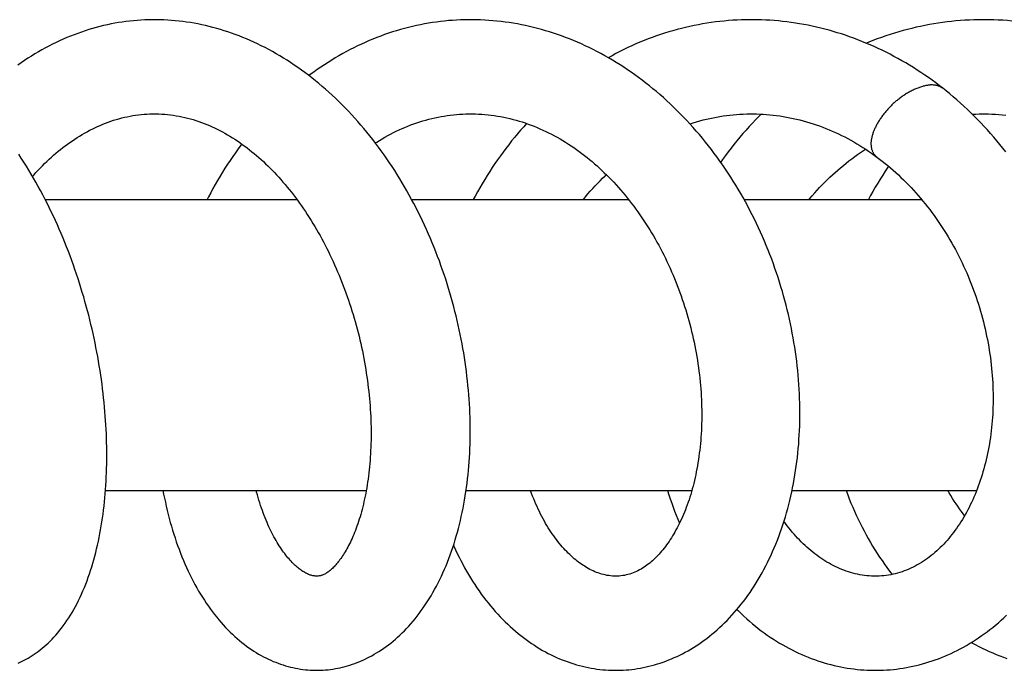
# Model space of a CAD drawing. Header units: millimetres. Extents: x 117 to 1320, y -43 to 1845.
# Tile 46 of 106: x 1179 to 1237, y 333 to 371. Entities that reach past the tile are written whole.
import ezdxf

# ---------------------------------------------------------------- set-up
doc = ezdxf.new("R2010")
doc.units = ezdxf.units.MM
doc.header["$LTSCALE"] = 65.395
doc.layers.get('0').update_dxf_attribs({"linetype": 'CONTINUOUS'})

msp = doc.modelspace()

# ---------------------------------------------------------------- linework, layer by layer
at = {"color": 7, "linetype": 'Continuous'}
for p, q in [((1180.859, 360.628), (1195.559, 360.628)), ((1202.267, 360.628), (1214.935, 360.628)), ((1221.686, 360.628), (1232.057, 360.628)), ((1184.38, 343.628), (1199.613, 343.628)), ((1205.443, 343.628), (1218.632, 343.628)), ((1224.487, 343.628), (1235.271, 343.628))]:
    msp.add_line(p, q, dxfattribs=at)
for points in [[(1187.228, 371.128), (1187.111, 371.127), (1186.89, 371.123), (1186.67, 371.115), (1186.45, 371.104), (1186.231, 371.089), (1186.013, 371.07), (1185.794, 371.047), (1185.576, 371.021), (1185.358, 370.991), (1185.141, 370.957), (1184.923, 370.919), (1184.706, 370.878), (1184.489, 370.832), (1184.272, 370.783), (1184.055, 370.73), (1183.838, 370.673), (1183.622, 370.612), (1183.406, 370.548), (1183.191, 370.479), (1182.976, 370.407), (1182.761, 370.331), (1182.548, 370.252), (1182.334, 370.168), (1182.122, 370.081), (1181.911, 369.99), (1181.7, 369.895), (1181.49, 369.797), (1181.282, 369.695), (1181.075, 369.589), (1180.868, 369.48), (1180.663, 369.367), (1180.458, 369.25), (1180.255, 369.129), (1180.052, 369.005), (1179.85, 368.877), (1179.65, 368.745), (1179.451, 368.61), (1179.252, 368.471)], [(1191.747, 370.341), (1191.53, 370.416), (1191.313, 370.486), (1191.095, 370.553), (1190.877, 370.616), (1190.659, 370.676), (1190.44, 370.732), (1190.22, 370.784), (1190, 370.833), (1189.78, 370.878), (1189.559, 370.919), (1189.338, 370.957), (1189.117, 370.991), (1188.896, 371.021), (1188.675, 371.047), (1188.454, 371.07), (1188.233, 371.089), (1188.013, 371.104), (1187.792, 371.115), (1187.572, 371.123), (1187.352, 371.127), (1187.228, 371.128)], [(1205.705, 371.128), (1205.601, 371.127), (1205.363, 371.124), (1205.125, 371.116), (1204.889, 371.105), (1204.652, 371.09), (1204.417, 371.072), (1204.181, 371.049), (1203.946, 371.023), (1203.712, 370.993), (1203.477, 370.959), (1203.243, 370.922), (1203.009, 370.88), (1202.775, 370.835), (1202.541, 370.786), (1202.308, 370.733), (1202.075, 370.677), (1201.843, 370.616), (1201.611, 370.552), (1201.379, 370.484), (1201.148, 370.412), (1200.918, 370.337), (1200.689, 370.258), (1200.46, 370.175), (1200.232, 370.088), (1200.006, 369.998), (1199.78, 369.904), (1199.555, 369.806), (1199.332, 369.705), (1199.11, 369.6), (1198.889, 369.492), (1198.67, 369.38), (1198.452, 369.265), (1198.236, 369.147), (1198.02, 369.025), (1197.807, 368.899), (1197.594, 368.77), (1197.382, 368.637), (1197.172, 368.501), (1196.963, 368.36), (1196.754, 368.217), (1196.547, 368.069), (1196.341, 367.918), (1196.266, 367.86)], [(1210.558, 370.339), (1210.326, 370.413), (1210.092, 370.484), (1209.859, 370.551), (1209.624, 370.615), (1209.389, 370.675), (1209.154, 370.731), (1208.917, 370.784), (1208.68, 370.833), (1208.443, 370.878), (1208.205, 370.92), (1207.967, 370.957), (1207.728, 370.991), (1207.49, 371.022), (1207.251, 371.048), (1207.012, 371.071), (1206.773, 371.09), (1206.535, 371.105), (1206.296, 371.116), (1206.058, 371.123), (1205.82, 371.127), (1205.705, 371.128)], [(1222.116, 371.128), (1222.036, 371.128), (1221.783, 371.125), (1221.531, 371.118), (1221.278, 371.107), (1221.026, 371.092), (1220.773, 371.074), (1220.521, 371.052), (1220.268, 371.025), (1220.017, 370.995), (1219.765, 370.961), (1219.514, 370.924), (1219.263, 370.882), (1219.013, 370.837), (1218.764, 370.788), (1218.515, 370.735), (1218.267, 370.678), (1218.021, 370.618), (1217.775, 370.554), (1217.53, 370.486), (1217.286, 370.415), (1217.043, 370.34), (1216.801, 370.261), (1216.56, 370.178), (1216.32, 370.092), (1216.081, 370.002), (1215.843, 369.908), (1215.605, 369.811), (1215.369, 369.71), (1215.133, 369.605), (1214.899, 369.496), (1214.665, 369.384), (1214.433, 369.268), (1214.202, 369.148), (1213.973, 369.025), (1213.754, 368.904)], [(1233.291, 367.122), (1233.095, 367.273), (1232.884, 367.432), (1232.671, 367.589), (1232.455, 367.743), (1232.238, 367.894), (1232.019, 368.041), (1231.798, 368.186), (1231.576, 368.327), (1231.352, 368.466), (1231.127, 368.601), (1230.9, 368.732), (1230.672, 368.861), (1230.442, 368.986), (1230.212, 369.108), (1229.98, 369.226), (1229.747, 369.341), (1229.513, 369.452), (1229.278, 369.56), (1229.043, 369.664), (1228.806, 369.765), (1228.569, 369.862), (1228.331, 369.956), (1228.092, 370.046), (1227.853, 370.132), (1227.613, 370.215), (1227.373, 370.294), (1227.132, 370.37), (1226.89, 370.442), (1226.648, 370.51), (1226.404, 370.575), (1226.16, 370.637), (1225.915, 370.695), (1225.67, 370.749), (1225.423, 370.8), (1225.177, 370.847), (1224.929, 370.891), (1224.682, 370.931), (1224.434, 370.967), (1224.187, 371), (1223.939, 371.028), (1223.691, 371.054), (1223.443, 371.075), (1223.195, 371.093), (1222.948, 371.107), (1222.7, 371.118), (1222.453, 371.125), (1222.206, 371.128), (1222.116, 371.128)], [(1235.634, 371.127), (1235.371, 371.125), (1235.108, 371.118), (1234.846, 371.108), (1234.584, 371.093), (1234.323, 371.075), (1234.062, 371.054), (1233.802, 371.028), (1233.543, 370.998), (1233.284, 370.965), (1233.025, 370.928), (1232.768, 370.887), (1232.51, 370.842), (1232.253, 370.793), (1231.997, 370.74), (1231.741, 370.684), (1231.485, 370.623), (1231.23, 370.559), (1230.975, 370.491), (1230.721, 370.419), (1230.468, 370.344), (1230.216, 370.264), (1229.964, 370.181), (1229.714, 370.094), (1229.464, 370.003), (1229.216, 369.909), (1228.969, 369.811), (1228.832, 369.754)], [(1240.952, 370.339), (1240.697, 370.415), (1240.443, 370.486), (1240.187, 370.554), (1239.931, 370.618), (1239.675, 370.678), (1239.417, 370.735), (1239.159, 370.788), (1238.899, 370.837), (1238.639, 370.882), (1238.378, 370.923), (1238.116, 370.961), (1237.854, 370.995), (1237.591, 371.025), (1237.328, 371.051), (1237.065, 371.074), (1236.801, 371.092), (1236.537, 371.107), (1236.273, 371.117), (1236.009, 371.124), (1235.745, 371.127), (1235.634, 371.127)], [(1196.722, 333.129), (1196.815, 333.13), (1196.956, 333.133), (1197.098, 333.14), (1197.24, 333.15), (1197.382, 333.164), (1197.524, 333.18), (1197.666, 333.2), (1197.808, 333.224), (1197.95, 333.25), (1198.093, 333.28), (1198.235, 333.313), (1198.377, 333.35), (1198.52, 333.39), (1198.662, 333.433), (1198.804, 333.48), (1198.946, 333.53), (1199.088, 333.584), (1199.23, 333.642), (1199.372, 333.703), (1199.514, 333.767), (1199.655, 333.835), (1199.796, 333.907), (1199.937, 333.983), (1200.078, 334.062), (1200.218, 334.145), (1200.357, 334.232), (1200.496, 334.322), (1200.635, 334.417), (1200.773, 334.515), (1200.91, 334.617), (1201.046, 334.723), (1201.18, 334.832), (1201.314, 334.945), (1201.447, 335.062), (1201.579, 335.183), (1201.709, 335.308), (1201.839, 335.436), (1201.967, 335.569), (1202.094, 335.706), (1202.22, 335.847), (1202.345, 335.992), (1202.469, 336.142), (1202.591, 336.295), (1202.711, 336.453), (1202.83, 336.615), (1202.947, 336.78), (1203.063, 336.95), (1203.176, 337.123), (1203.288, 337.3), (1203.397, 337.48), (1203.504, 337.664), (1203.609, 337.851), (1203.711, 338.041), (1203.811, 338.234), (1203.909, 338.43), (1204.003, 338.628), (1204.096, 338.829), (1204.186, 339.033), (1204.273, 339.239), (1204.357, 339.447), (1204.439, 339.657), (1204.518, 339.869), (1204.594, 340.084), (1204.668, 340.3), (1204.74, 340.519), (1204.808, 340.74), (1204.874, 340.964), (1204.938, 341.189), (1204.999, 341.418), (1205.058, 341.648), (1205.114, 341.881), (1205.167, 342.116), (1205.218, 342.352), (1205.267, 342.591), (1205.313, 342.832), (1205.356, 343.074), (1205.396, 343.317), (1205.434, 343.563), (1205.469, 343.809), (1205.502, 344.057), (1205.532, 344.306), (1205.559, 344.556), (1205.584, 344.807), (1205.606, 345.059), (1205.625, 345.312), (1205.642, 345.566), (1205.656, 345.82), (1205.668, 346.076), (1205.677, 346.333), (1205.684, 346.59), (1205.687, 346.849), (1205.689, 347.109), (1205.687, 347.371), (1205.683, 347.633), (1205.676, 347.896), (1205.667, 348.16), (1205.655, 348.426), (1205.641, 348.692), (1205.623, 348.959), (1205.604, 349.227), (1205.581, 349.495), (1205.556, 349.765), (1205.528, 350.035), (1205.498, 350.305), (1205.465, 350.576), (1205.429, 350.847), (1205.39, 351.119), (1205.349, 351.39), (1205.306, 351.662), (1205.26, 351.933), (1205.211, 352.205), (1205.159, 352.476), (1205.105, 352.746), (1205.049, 353.017), (1204.99, 353.286), (1204.928, 353.556), (1204.864, 353.825), (1204.797, 354.094), (1204.727, 354.362), (1204.655, 354.631), (1204.58, 354.899), (1204.502, 355.167), (1204.422, 355.435), (1204.339, 355.703), (1204.253, 355.971), (1204.165, 356.238), (1204.073, 356.505), (1203.98, 356.771), (1203.883, 357.037), (1203.784, 357.301), (1203.682, 357.565), (1203.577, 357.829), (1203.47, 358.091), (1203.361, 358.352), (1203.249, 358.611), (1203.134, 358.87), (1203.017, 359.127), (1202.897, 359.383), (1202.775, 359.637), (1202.65, 359.889), (1202.524, 360.14), (1202.394, 360.388), (1202.263, 360.635), (1202.129, 360.88), (1201.993, 361.123), (1201.855, 361.364), (1201.714, 361.603), (1201.57, 361.841), (1201.424, 362.077), (1201.275, 362.312), (1201.124, 362.546), (1200.97, 362.777), (1200.813, 363.007), (1200.654, 363.235), (1200.492, 363.461), (1200.328, 363.685), (1200.162, 363.907), (1199.993, 364.126), (1199.823, 364.343), (1199.65, 364.557), (1199.474, 364.768), (1199.297, 364.977), (1199.118, 365.183), (1198.937, 365.386), (1198.754, 365.587), (1198.569, 365.784), (1198.382, 365.978), (1198.194, 366.168), (1198.005, 366.354), (1197.815, 366.537), (1197.624, 366.716), (1197.431, 366.892), (1197.236, 367.065), (1197.04, 367.235), (1196.841, 367.402), (1196.64, 367.566), (1196.438, 367.727), (1196.235, 367.885), (1196.03, 368.039), (1195.823, 368.189), (1195.615, 368.337), (1195.406, 368.48), (1195.196, 368.62), (1194.985, 368.757), (1194.773, 368.889), (1194.56, 369.018), (1194.346, 369.143), (1194.131, 369.265), (1193.916, 369.382), (1193.7, 369.496), (1193.484, 369.605), (1193.267, 369.711), (1193.051, 369.813), (1192.834, 369.911), (1192.616, 370.005), (1192.399, 370.095), (1192.182, 370.181), (1191.964, 370.263), (1191.747, 370.341)], [(1214.19, 333.128), (1214.287, 333.129), (1214.455, 333.133), (1214.622, 333.14), (1214.79, 333.151), (1214.958, 333.165), (1215.125, 333.182), (1215.293, 333.204), (1215.46, 333.228), (1215.627, 333.257), (1215.795, 333.288), (1215.962, 333.323), (1216.128, 333.362), (1216.295, 333.404), (1216.461, 333.45), (1216.626, 333.499), (1216.791, 333.552), (1216.956, 333.608), (1217.12, 333.668), (1217.283, 333.731), (1217.446, 333.797), (1217.609, 333.867), (1217.77, 333.941), (1217.932, 334.019), (1218.092, 334.1), (1218.252, 334.184), (1218.412, 334.273), (1218.571, 334.365), (1218.729, 334.46), (1218.886, 334.56), (1219.042, 334.663), (1219.198, 334.77), (1219.353, 334.881), (1219.506, 334.995), (1219.659, 335.114), (1219.811, 335.236), (1219.961, 335.361), (1220.11, 335.491), (1220.258, 335.624), (1220.405, 335.761), (1220.55, 335.902), (1220.694, 336.046), (1220.836, 336.194), (1220.976, 336.345), (1221.114, 336.499), (1221.251, 336.657), (1221.386, 336.818), (1221.518, 336.983), (1221.649, 337.151), (1221.778, 337.323), (1221.906, 337.498), (1222.031, 337.677), (1222.154, 337.86), (1222.275, 338.045), (1222.394, 338.235), (1222.511, 338.427), (1222.625, 338.622), (1222.737, 338.82), (1222.847, 339.022), (1222.954, 339.226), (1223.058, 339.432), (1223.16, 339.641), (1223.259, 339.853), (1223.355, 340.067), (1223.449, 340.283), (1223.54, 340.502), (1223.628, 340.723), (1223.713, 340.946), (1223.796, 341.171), (1223.876, 341.399), (1223.953, 341.629), (1224.027, 341.861), (1224.099, 342.095), (1224.168, 342.332), (1224.234, 342.57), (1224.297, 342.811), (1224.357, 343.053), (1224.414, 343.298), (1224.469, 343.543), (1224.52, 343.791), (1224.569, 344.04), (1224.615, 344.29), (1224.658, 344.542), (1224.697, 344.795), (1224.734, 345.049), (1224.768, 345.305), (1224.799, 345.562), (1224.827, 345.82), (1224.852, 346.079), (1224.874, 346.34), (1224.893, 346.601), (1224.91, 346.864), (1224.923, 347.127), (1224.933, 347.392), (1224.94, 347.658), (1224.944, 347.924), (1224.945, 348.192), (1224.943, 348.461), (1224.938, 348.73), (1224.93, 349.001), (1224.919, 349.272), (1224.905, 349.544), (1224.888, 349.816), (1224.868, 350.089), (1224.845, 350.363), (1224.819, 350.637), (1224.79, 350.91), (1224.758, 351.184), (1224.723, 351.459), (1224.685, 351.733), (1224.644, 352.006), (1224.6, 352.28), (1224.553, 352.553), (1224.503, 352.826), (1224.45, 353.098), (1224.394, 353.37), (1224.335, 353.641), (1224.274, 353.912), (1224.209, 354.182), (1224.141, 354.452), (1224.071, 354.722), (1223.997, 354.992), (1223.92, 355.262), (1223.84, 355.531), (1223.757, 355.801), (1223.671, 356.07), (1223.582, 356.338), (1223.49, 356.606), (1223.395, 356.873), (1223.297, 357.139), (1223.196, 357.405), (1223.092, 357.669), (1222.985, 357.932), (1222.876, 358.195), (1222.763, 358.456), (1222.648, 358.715), (1222.53, 358.974), (1222.409, 359.231), (1222.285, 359.486), (1222.158, 359.74), (1222.029, 359.992), (1221.898, 360.242), (1221.763, 360.49), (1221.626, 360.735), (1221.487, 360.979), (1221.345, 361.221), (1221.201, 361.461), (1221.054, 361.699), (1220.904, 361.935), (1220.751, 362.171), (1220.595, 362.404), (1220.436, 362.636), (1220.275, 362.866), (1220.111, 363.094), (1219.944, 363.32), (1219.775, 363.543), (1219.603, 363.765), (1219.429, 363.984), (1219.253, 364.2), (1219.074, 364.414), (1218.893, 364.625), (1218.71, 364.833), (1218.524, 365.039), (1218.337, 365.242), (1218.147, 365.442), (1217.956, 365.639), (1217.762, 365.832), (1217.567, 366.023), (1217.37, 366.21), (1217.172, 366.394), (1216.972, 366.575), (1216.77, 366.752), (1216.567, 366.926), (1216.362, 367.097), (1216.155, 367.264), (1215.946, 367.429), (1215.736, 367.59), (1215.524, 367.748), (1215.31, 367.904), (1215.094, 368.055), (1214.877, 368.204), (1214.659, 368.349), (1214.439, 368.491), (1214.217, 368.629), (1213.995, 368.763), (1213.771, 368.895), (1213.546, 369.022), (1213.32, 369.146), (1213.093, 369.266), (1212.865, 369.383), (1212.637, 369.496), (1212.408, 369.605), (1212.178, 369.71), (1211.947, 369.811), (1211.717, 369.909), (1211.485, 370.003), (1211.254, 370.092), (1211.022, 370.178), (1210.79, 370.261), (1210.558, 370.339)], [(1236.978, 363.405), (1236.804, 363.625), (1236.628, 363.843), (1236.449, 364.058), (1236.267, 364.272), (1236.083, 364.483), (1235.896, 364.691), (1235.707, 364.897), (1235.516, 365.1), (1235.322, 365.3), (1235.126, 365.497), (1234.928, 365.692), (1234.728, 365.883), (1234.526, 366.072), (1234.322, 366.257), (1234.116, 366.439), (1233.908, 366.618), (1233.699, 366.793), (1233.488, 366.965), (1233.291, 367.122)], [(1180.119, 361.979), (1180.189, 362.057), (1180.314, 362.195), (1180.44, 362.331), (1180.568, 362.465), (1180.696, 362.596), (1180.826, 362.724), (1180.956, 362.85), (1181.088, 362.973), (1181.22, 363.094), (1181.353, 363.212), (1181.487, 363.328), (1181.621, 363.441), (1181.756, 363.551), (1181.892, 363.658), (1182.029, 363.763), (1182.166, 363.864), (1182.305, 363.964), (1182.444, 364.06), (1182.584, 364.154), (1182.725, 364.246), (1182.868, 364.335), (1183.012, 364.422), (1183.158, 364.506), (1183.306, 364.588), (1183.455, 364.667), (1183.606, 364.744), (1183.757, 364.818), (1183.91, 364.889), (1184.064, 364.957), (1184.219, 365.022), (1184.375, 365.084), (1184.532, 365.143), (1184.69, 365.199), (1184.849, 365.251), (1185.009, 365.3), (1185.169, 365.346), (1185.33, 365.389), (1185.491, 365.428), (1185.653, 365.464), (1185.816, 365.496), (1185.979, 365.525), (1186.142, 365.55), (1186.305, 365.572), (1186.469, 365.59), (1186.633, 365.605), (1186.798, 365.616), (1186.962, 365.623), (1187.127, 365.627), (1187.23, 365.628)], [(1187.23, 365.628), (1187.338, 365.627), (1187.504, 365.623), (1187.672, 365.615), (1187.839, 365.604), (1188.007, 365.589), (1188.175, 365.57), (1188.343, 365.548), (1188.511, 365.521), (1188.678, 365.492), (1188.845, 365.459), (1189.011, 365.422), (1189.176, 365.382), (1189.34, 365.338), (1189.504, 365.291), (1189.665, 365.241), (1189.826, 365.188), (1189.984, 365.131), (1190.142, 365.072), (1190.297, 365.01), (1190.451, 364.945), (1190.604, 364.878), (1190.756, 364.807), (1190.907, 364.734), (1191.058, 364.657), (1191.208, 364.578), (1191.357, 364.496), (1191.505, 364.411), (1191.652, 364.324), (1191.798, 364.234), (1191.943, 364.141), (1192.087, 364.046), (1192.23, 363.948), (1192.373, 363.847), (1192.514, 363.744), (1192.654, 363.639), (1192.794, 363.531), (1192.932, 363.42), (1193.07, 363.308), (1193.205, 363.193), (1193.34, 363.076), (1193.472, 362.958), (1193.604, 362.837), (1193.734, 362.715), (1193.863, 362.59), (1193.991, 362.463), (1194.118, 362.334), (1194.245, 362.202), (1194.372, 362.067), (1194.498, 361.929), (1194.623, 361.789), (1194.748, 361.646), (1194.871, 361.501), (1194.994, 361.353), (1195.116, 361.203), (1195.238, 361.051), (1195.358, 360.896), (1195.477, 360.738), (1195.595, 360.579), (1195.712, 360.418), (1195.828, 360.254), (1195.943, 360.088), (1196.056, 359.92), (1196.168, 359.751), (1196.279, 359.579), (1196.389, 359.406), (1196.496, 359.231), (1196.603, 359.054), (1196.708, 358.876), (1196.811, 358.697), (1196.912, 358.516), (1197.013, 358.334), (1197.111, 358.149), (1197.209, 357.963), (1197.306, 357.774), (1197.401, 357.583), (1197.495, 357.391), (1197.587, 357.196), (1197.678, 357), (1197.768, 356.802), (1197.856, 356.603), (1197.942, 356.402), (1198.027, 356.2), (1198.11, 355.997), (1198.192, 355.792), (1198.271, 355.587), (1198.349, 355.38), (1198.425, 355.173), (1198.5, 354.965), (1198.572, 354.756), (1198.642, 354.546), (1198.711, 354.336), (1198.778, 354.126), (1198.842, 353.915), (1198.905, 353.704), (1198.966, 353.492), (1199.025, 353.28), (1199.082, 353.067), (1199.137, 352.854), (1199.19, 352.64), (1199.242, 352.426), (1199.291, 352.211), (1199.339, 351.996), (1199.385, 351.78), (1199.428, 351.564), (1199.47, 351.349), (1199.51, 351.132), (1199.548, 350.916), (1199.584, 350.701), (1199.618, 350.485), (1199.65, 350.27), (1199.681, 350.055), (1199.709, 349.841), (1199.735, 349.628), (1199.759, 349.415), (1199.781, 349.203), (1199.801, 348.993), (1199.819, 348.783), (1199.835, 348.575), (1199.849, 348.368), (1199.861, 348.162), (1199.872, 347.957), (1199.88, 347.753), (1199.887, 347.55), (1199.891, 347.347), (1199.894, 347.146), (1199.895, 346.946), (1199.894, 346.746), (1199.891, 346.548), (1199.886, 346.351), (1199.88, 346.156), (1199.871, 345.962), (1199.861, 345.77), (1199.849, 345.579), (1199.836, 345.39), (1199.82, 345.203), (1199.803, 345.018), (1199.785, 344.835), (1199.764, 344.654), (1199.743, 344.476), (1199.719, 344.3), (1199.694, 344.126), (1199.668, 343.954), (1199.64, 343.786), (1199.611, 343.62), (1199.581, 343.456), (1199.549, 343.296), (1199.516, 343.137), (1199.482, 342.982), (1199.446, 342.828), (1199.41, 342.677), (1199.371, 342.529), (1199.332, 342.382), (1199.292, 342.238), (1199.25, 342.096), (1199.207, 341.957), (1199.164, 341.821), (1199.119, 341.687), (1199.073, 341.556), (1199.027, 341.428), (1198.98, 341.303), (1198.932, 341.181), (1198.884, 341.063), (1198.835, 340.947), (1198.786, 340.834), (1198.736, 340.725), (1198.686, 340.619), (1198.635, 340.516), (1198.585, 340.416), (1198.534, 340.319), (1198.483, 340.226), (1198.432, 340.136), (1198.381, 340.049), (1198.331, 339.965), (1198.28, 339.885), (1198.23, 339.808), (1198.18, 339.733), (1198.13, 339.661), (1198.08, 339.592), (1198.03, 339.526), (1197.98, 339.462), (1197.93, 339.4), (1197.881, 339.341), (1197.831, 339.284), (1197.782, 339.23), (1197.733, 339.179), (1197.685, 339.13), (1197.638, 339.084), (1197.59, 339.04), (1197.544, 338.999), (1197.498, 338.96), (1197.452, 338.924), (1197.406, 338.889), (1197.361, 338.857), (1197.316, 338.826), (1197.272, 338.798), (1197.228, 338.772), (1197.185, 338.749), (1197.143, 338.728), (1197.102, 338.71)], [(1200.146, 363.928), (1200.231, 363.983), (1200.387, 364.08), (1200.546, 364.175), (1200.706, 364.268), (1200.868, 364.358), (1201.032, 364.445), (1201.198, 364.53), (1201.365, 364.612), (1201.533, 364.691), (1201.703, 364.768), (1201.873, 364.841), (1202.045, 364.911), (1202.218, 364.979), (1202.392, 365.043), (1202.566, 365.103), (1202.741, 365.161), (1202.917, 365.215), (1203.094, 365.267), (1203.271, 365.314), (1203.449, 365.359), (1203.627, 365.4), (1203.806, 365.438), (1203.985, 365.472), (1204.164, 365.503), (1204.344, 365.531), (1204.525, 365.555), (1204.705, 365.575), (1204.886, 365.593), (1205.067, 365.606), (1205.248, 365.617), (1205.43, 365.624), (1205.612, 365.627), (1205.707, 365.628)], [(1205.707, 365.628), (1205.81, 365.627), (1205.993, 365.624), (1206.176, 365.616), (1206.36, 365.606), (1206.544, 365.592), (1206.728, 365.574), (1206.912, 365.553), (1207.095, 365.528), (1207.279, 365.5), (1207.462, 365.469), (1207.644, 365.434), (1207.826, 365.395), (1208.007, 365.354), (1208.188, 365.308), (1208.367, 365.26), (1208.545, 365.209), (1208.722, 365.154), (1208.898, 365.096), (1209.073, 365.035), (1209.247, 364.971), (1209.42, 364.904), (1209.591, 364.834), (1209.762, 364.761), (1209.932, 364.685), (1210.101, 364.606), (1210.269, 364.524), (1210.437, 364.439), (1210.603, 364.35), (1210.769, 364.259), (1210.934, 364.165), (1211.097, 364.069), (1211.259, 363.97), (1211.42, 363.868), (1211.58, 363.763), (1211.739, 363.656), (1211.896, 363.546), (1212.052, 363.434), (1212.206, 363.319), (1212.359, 363.202), (1212.51, 363.083), (1212.659, 362.962), (1212.807, 362.839), (1212.952, 362.714), (1213.096, 362.587), (1213.239, 362.458), (1213.381, 362.326), (1213.521, 362.192), (1213.66, 362.056), (1213.798, 361.917), (1213.935, 361.775), (1214.071, 361.631), (1214.207, 361.485), (1214.34, 361.336), (1214.473, 361.185), (1214.605, 361.031), (1214.735, 360.876), (1214.863, 360.718), (1214.99, 360.558), (1215.116, 360.396), (1215.24, 360.233), (1215.362, 360.067), (1215.483, 359.899), (1215.603, 359.73), (1215.72, 359.559), (1215.836, 359.386), (1215.95, 359.212), (1216.062, 359.036), (1216.172, 358.859), (1216.281, 358.681), (1216.387, 358.501), (1216.492, 358.32), (1216.595, 358.137), (1216.696, 357.952), (1216.796, 357.765), (1216.895, 357.576), (1216.991, 357.386), (1217.086, 357.194), (1217.179, 357.001), (1217.27, 356.806), (1217.36, 356.609), (1217.448, 356.411), (1217.533, 356.212), (1217.617, 356.012), (1217.699, 355.811), (1217.779, 355.609), (1217.856, 355.405), (1217.932, 355.202), (1218.005, 354.997), (1218.077, 354.792), (1218.146, 354.586), (1218.213, 354.38), (1218.278, 354.173), (1218.34, 353.966), (1218.401, 353.759), (1218.459, 353.551), (1218.515, 353.343), (1218.569, 353.135), (1218.621, 352.926), (1218.67, 352.717), (1218.718, 352.507), (1218.764, 352.296), (1218.807, 352.086), (1218.848, 351.874), (1218.887, 351.663), (1218.924, 351.451), (1218.959, 351.24), (1218.991, 351.028), (1219.021, 350.817), (1219.049, 350.606), (1219.075, 350.395), (1219.099, 350.185), (1219.12, 349.976), (1219.139, 349.767), (1219.156, 349.559), (1219.171, 349.351), (1219.183, 349.145), (1219.193, 348.94), (1219.202, 348.735), (1219.207, 348.532), (1219.211, 348.329), (1219.213, 348.128), (1219.213, 347.928), (1219.21, 347.729), (1219.205, 347.531), (1219.199, 347.334), (1219.19, 347.138), (1219.179, 346.943), (1219.166, 346.749), (1219.151, 346.557), (1219.134, 346.366), (1219.115, 346.176), (1219.094, 345.988), (1219.071, 345.802), (1219.046, 345.617), (1219.02, 345.435), (1218.991, 345.254), (1218.961, 345.075), (1218.929, 344.898), (1218.895, 344.724), (1218.86, 344.551), (1218.823, 344.381), (1218.784, 344.213), (1218.744, 344.047), (1218.702, 343.883), (1218.658, 343.721), (1218.613, 343.561), (1218.566, 343.403), (1218.518, 343.247), (1218.468, 343.093), (1218.417, 342.941), (1218.364, 342.792), (1218.31, 342.645), (1218.255, 342.501), (1218.198, 342.359), (1218.14, 342.22), (1218.081, 342.084), (1218.021, 341.95), (1217.96, 341.819), (1217.898, 341.691), (1217.836, 341.565), (1217.772, 341.443), (1217.708, 341.323), (1217.642, 341.206), (1217.576, 341.092), (1217.509, 340.98), (1217.442, 340.871), (1217.373, 340.764), (1217.303, 340.659), (1217.233, 340.557), (1217.161, 340.458), (1217.089, 340.36), (1217.016, 340.265), (1216.942, 340.173), (1216.867, 340.083), (1216.792, 339.996), (1216.717, 339.912), (1216.641, 339.831), (1216.564, 339.752), (1216.488, 339.676), (1216.41, 339.602), (1216.332, 339.531), (1216.253, 339.462), (1216.172, 339.395), (1216.091, 339.33), (1216.009, 339.268), (1215.925, 339.208), (1215.84, 339.151), (1215.754, 339.096), (1215.666, 339.043), (1215.577, 338.993), (1215.485, 338.945), (1215.392, 338.9), (1215.298, 338.858), (1215.201, 338.819), (1215.103, 338.783), (1215.004, 338.751), (1214.903, 338.722), (1214.801, 338.697), (1214.698, 338.675)], [(1218.517, 365.047), (1218.527, 365.05), (1218.716, 365.111), (1218.906, 365.168), (1219.097, 365.222), (1219.289, 365.272), (1219.482, 365.32), (1219.676, 365.364), (1219.87, 365.405), (1220.066, 365.442), (1220.261, 365.476), (1220.458, 365.507), (1220.655, 365.534), (1220.852, 365.558), (1221.049, 365.578), (1221.246, 365.595), (1221.444, 365.608), (1221.641, 365.618), (1221.839, 365.625), (1222.036, 365.628), (1222.116, 365.628)], [(1222.677, 365.614), (1222.547, 365.483), (1222.356, 365.287), (1222.168, 365.088), (1221.982, 364.886), (1221.799, 364.682), (1221.619, 364.476), (1221.442, 364.267), (1221.267, 364.056), (1221.095, 363.842), (1220.926, 363.627), (1220.759, 363.408), (1220.595, 363.187), (1220.434, 362.964), (1220.32, 362.802)], [(1222.116, 365.628), (1222.205, 365.628), (1222.401, 365.625), (1222.597, 365.618), (1222.794, 365.608), (1222.99, 365.594), (1223.187, 365.578), (1223.384, 365.557), (1223.581, 365.533), (1223.778, 365.506), (1223.974, 365.476), (1224.17, 365.442), (1224.366, 365.404), (1224.561, 365.364), (1224.755, 365.32), (1224.949, 365.273), (1225.142, 365.222), (1225.334, 365.168), (1225.525, 365.111), (1225.715, 365.051), (1225.905, 364.988), (1226.093, 364.921), (1226.281, 364.852), (1226.467, 364.779), (1226.652, 364.703), (1226.837, 364.624), (1227.02, 364.542), (1227.202, 364.457), (1227.384, 364.37), (1227.564, 364.279), (1227.743, 364.185), (1227.92, 364.088), (1228.097, 363.989), (1228.272, 363.886), (1228.446, 363.781), (1228.619, 363.673), (1228.79, 363.563), (1228.96, 363.449), (1229.128, 363.334), (1229.294, 363.216), (1229.449, 363.102)], [(1235.012, 365.609), (1235.015, 365.61), (1235.219, 365.619), (1235.424, 365.625), (1235.628, 365.627), (1235.682, 365.628)], [(1235.682, 365.628), (1235.749, 365.627), (1235.955, 365.625), (1236.16, 365.618), (1236.366, 365.609), (1236.572, 365.596), (1236.777, 365.579), (1236.982, 365.56)], [(1208.98, 365.067), (1208.811, 364.879), (1208.631, 364.674), (1208.454, 364.466), (1208.28, 364.256), (1208.108, 364.044), (1207.939, 363.829), (1207.772, 363.612), (1207.609, 363.393), (1207.447, 363.171), (1207.288, 362.947), (1207.132, 362.721), (1206.978, 362.492), (1206.827, 362.26), (1206.678, 362.026), (1206.531, 361.79), (1206.388, 361.551), (1206.247, 361.311), (1206.109, 361.069), (1205.974, 360.824), (1205.868, 360.628)], [(1192.337, 363.872), (1192.283, 363.8), (1192.123, 363.581), (1191.966, 363.36), (1191.812, 363.137), (1191.659, 362.911), (1191.509, 362.682), (1191.361, 362.451), (1191.216, 362.218), (1191.073, 361.982), (1190.932, 361.744), (1190.794, 361.505), (1190.659, 361.263), (1190.526, 361.019), (1190.395, 360.774), (1190.32, 360.628)], [(1225.481, 360.628), (1225.532, 360.689), (1225.669, 360.85), (1225.809, 361.009), (1225.951, 361.166), (1226.095, 361.322), (1226.242, 361.475), (1226.39, 361.626), (1226.541, 361.775), (1226.693, 361.922), (1226.848, 362.066), (1227.004, 362.208), (1227.162, 362.347), (1227.322, 362.484), (1227.484, 362.619), (1227.647, 362.75), (1227.812, 362.879), (1227.978, 363.006), (1228.146, 363.129), (1228.316, 363.25), (1228.486, 363.368), (1228.659, 363.484), (1228.786, 363.566)], [(1179.274, 333.546), (1179.393, 333.6), (1179.512, 333.656), (1179.631, 333.716), (1179.75, 333.78), (1179.868, 333.846), (1179.986, 333.917), (1180.103, 333.991), (1180.221, 334.069), (1180.337, 334.15), (1180.454, 334.235), (1180.57, 334.324), (1180.686, 334.418), (1180.801, 334.515), (1180.915, 334.616), (1181.03, 334.722), (1181.143, 334.832), (1181.256, 334.946), (1181.369, 335.065), (1181.48, 335.189), (1181.591, 335.317), (1181.7, 335.45), (1181.809, 335.588), (1181.916, 335.73), (1182.022, 335.877), (1182.127, 336.029), (1182.23, 336.185), (1182.331, 336.345), (1182.431, 336.51), (1182.528, 336.68), (1182.624, 336.853), (1182.717, 337.03), (1182.808, 337.211), (1182.896, 337.395), (1182.982, 337.583), (1183.066, 337.773), (1183.147, 337.966), (1183.225, 338.162), (1183.301, 338.36), (1183.374, 338.56), (1183.444, 338.762), (1183.512, 338.966), (1183.577, 339.172), (1183.639, 339.379), (1183.699, 339.589), (1183.757, 339.8), (1183.812, 340.014), (1183.865, 340.229), (1183.916, 340.446), (1183.964, 340.666), (1184.01, 340.887), (1184.053, 341.111), (1184.095, 341.336), (1184.134, 341.563), (1184.171, 341.792), (1184.205, 342.023), (1184.237, 342.255), (1184.267, 342.489), (1184.295, 342.725), (1184.321, 342.963), (1184.344, 343.202), (1184.365, 343.443), (1184.384, 343.685), (1184.401, 343.93), (1184.416, 344.175), (1184.428, 344.422), (1184.438, 344.67), (1184.446, 344.919), (1184.452, 345.17), (1184.456, 345.421), (1184.457, 345.673), (1184.456, 345.925), (1184.453, 346.179), (1184.448, 346.433), (1184.441, 346.688), (1184.431, 346.944), (1184.419, 347.202), (1184.405, 347.461), (1184.389, 347.72), (1184.37, 347.981), (1184.35, 348.243), (1184.327, 348.507), (1184.301, 348.771), (1184.274, 349.036), (1184.244, 349.302), (1184.212, 349.569), (1184.178, 349.836), (1184.141, 350.104), (1184.102, 350.372), (1184.061, 350.641), (1184.018, 350.91), (1183.973, 351.179), (1183.925, 351.449), (1183.875, 351.718), (1183.823, 351.987), (1183.769, 352.256), (1183.713, 352.525), (1183.654, 352.793), (1183.594, 353.062), (1183.531, 353.33), (1183.466, 353.597), (1183.398, 353.865), (1183.329, 354.132), (1183.257, 354.399), (1183.183, 354.666), (1183.106, 354.933), (1183.027, 355.2), (1182.946, 355.467), (1182.863, 355.734), (1182.777, 356), (1182.689, 356.267), (1182.598, 356.532), (1182.505, 356.798), (1182.41, 357.063), (1182.312, 357.327), (1182.213, 357.59), (1182.111, 357.853), (1182.007, 358.114), (1181.9, 358.374), (1181.792, 358.633), (1181.681, 358.891), (1181.568, 359.148), (1181.453, 359.404), (1181.335, 359.657), (1181.216, 359.91), (1181.094, 360.161), (1180.97, 360.41), (1180.844, 360.658), (1180.716, 360.904), (1180.586, 361.148), (1180.454, 361.391), (1180.319, 361.631), (1180.183, 361.871), (1180.044, 362.108), (1179.902, 362.344), (1179.759, 362.579), (1179.613, 362.812), (1179.464, 363.043), (1179.313, 363.273)], [(1229.449, 363.102), (1229.6, 362.989), (1229.761, 362.865), (1229.92, 362.738), (1230.078, 362.608), (1230.235, 362.476), (1230.39, 362.341), (1230.544, 362.203), (1230.697, 362.063), (1230.848, 361.92), (1230.998, 361.775), (1231.146, 361.628), (1231.293, 361.478), (1231.438, 361.326), (1231.581, 361.172), (1231.722, 361.015), (1231.862, 360.857), (1232, 360.697), (1232.135, 360.534), (1232.269, 360.37), (1232.401, 360.204), (1232.531, 360.035), (1232.659, 359.866), (1232.785, 359.694), (1232.908, 359.521), (1233.029, 359.347), (1233.148, 359.172), (1233.264, 358.995), (1233.379, 358.817), (1233.491, 358.637), (1233.602, 358.455), (1233.711, 358.271), (1233.818, 358.085), (1233.923, 357.898), (1234.026, 357.709), (1234.127, 357.518), (1234.226, 357.325), (1234.323, 357.131), (1234.417, 356.936), (1234.51, 356.74), (1234.6, 356.542), (1234.688, 356.343), (1234.773, 356.143), (1234.857, 355.942), (1234.937, 355.741), (1235.016, 355.538), (1235.092, 355.335), (1235.165, 355.132), (1235.236, 354.928), (1235.305, 354.723), (1235.371, 354.518), (1235.435, 354.313), (1235.496, 354.107), (1235.555, 353.9), (1235.611, 353.694), (1235.665, 353.487), (1235.716, 353.279), (1235.765, 353.071), (1235.812, 352.862), (1235.856, 352.652), (1235.898, 352.442), (1235.938, 352.232), (1235.975, 352.021), (1236.009, 351.81), (1236.041, 351.6), (1236.071, 351.389), (1236.098, 351.179), (1236.123, 350.968), (1236.145, 350.758), (1236.164, 350.549), (1236.181, 350.34), (1236.196, 350.132), (1236.208, 349.925), (1236.218, 349.718), (1236.225, 349.513), (1236.229, 349.308), (1236.232, 349.104), (1236.232, 348.902), (1236.229, 348.7), (1236.224, 348.499), (1236.217, 348.299), (1236.207, 348.1), (1236.195, 347.901), (1236.18, 347.703), (1236.163, 347.506), (1236.144, 347.309), (1236.123, 347.114), (1236.099, 346.92), (1236.073, 346.727), (1236.044, 346.536), (1236.013, 346.346), (1235.981, 346.157), (1235.945, 345.971), (1235.908, 345.785), (1235.869, 345.602), (1235.827, 345.42), (1235.784, 345.24), (1235.738, 345.062), (1235.691, 344.886), (1235.641, 344.712), (1235.59, 344.541), (1235.537, 344.372), (1235.482, 344.205), (1235.425, 344.041), (1235.367, 343.878), (1235.306, 343.717), (1235.244, 343.558), (1235.179, 343.4), (1235.113, 343.244), (1235.045, 343.09), (1234.974, 342.938), (1234.902, 342.788), (1234.829, 342.64), (1234.753, 342.495), (1234.676, 342.351), (1234.598, 342.21), (1234.517, 342.072), (1234.435, 341.935), (1234.352, 341.801), (1234.267, 341.67), (1234.181, 341.541), (1234.093, 341.414), (1234.004, 341.291), (1233.914, 341.169), (1233.823, 341.051), (1233.73, 340.936), (1233.637, 340.823), (1233.542, 340.713), (1233.446, 340.605), (1233.348, 340.5), (1233.249, 340.397), (1233.148, 340.297), (1233.046, 340.198), (1232.941, 340.102), (1232.834, 340.008), (1232.726, 339.916), (1232.616, 339.827), (1232.504, 339.74), (1232.391, 339.656), (1232.276, 339.575), (1232.16, 339.497), (1232.041, 339.422), (1231.922, 339.349), (1231.8, 339.28), (1231.678, 339.214), (1231.554, 339.15), (1231.428, 339.091), (1231.301, 339.034), (1231.173, 338.981), (1231.044, 338.932), (1230.914, 338.886), (1230.783, 338.844), (1230.651, 338.805), (1230.518, 338.77), (1230.385, 338.739), (1230.251, 338.712), (1230.117, 338.689), (1229.982, 338.669), (1229.846, 338.654), (1229.71, 338.642), (1229.574, 338.634), (1229.439, 338.63), (1229.354, 338.629)], [(1230.125, 362.569), (1230.089, 362.516), (1229.935, 362.286), (1229.784, 362.052), (1229.637, 361.817), (1229.492, 361.579), (1229.35, 361.339), (1229.211, 361.097), (1229.075, 360.853), (1228.954, 360.628)], [(1212.298, 360.628), (1212.429, 360.787), (1212.565, 360.948), (1212.703, 361.106), (1212.843, 361.262), (1212.984, 361.416), (1213.128, 361.568), (1213.273, 361.718), (1213.42, 361.865), (1213.569, 362.01), (1213.639, 362.077)], [(1187.74, 343.628), (1187.778, 343.424), (1187.826, 343.183), (1187.877, 342.943), (1187.929, 342.706), (1187.985, 342.47), (1188.043, 342.235), (1188.103, 342.001), (1188.166, 341.769), (1188.231, 341.539), (1188.299, 341.31), (1188.37, 341.083), (1188.443, 340.858), (1188.518, 340.634), (1188.596, 340.413), (1188.676, 340.194), (1188.759, 339.976), (1188.844, 339.762), (1188.931, 339.55), (1189.021, 339.34), (1189.113, 339.132), (1189.207, 338.928), (1189.304, 338.726), (1189.403, 338.527), (1189.504, 338.331), (1189.607, 338.138), (1189.712, 337.947), (1189.82, 337.76), (1189.93, 337.576), (1190.042, 337.396), (1190.155, 337.218), (1190.271, 337.044), (1190.389, 336.874), (1190.508, 336.707), (1190.63, 336.543), (1190.753, 336.383), (1190.878, 336.226), (1191.004, 336.073), (1191.133, 335.923), (1191.263, 335.777), (1191.394, 335.635), (1191.527, 335.497), (1191.661, 335.363), (1191.797, 335.233), (1191.933, 335.107), (1192.07, 334.985), (1192.208, 334.868), (1192.346, 334.755), (1192.485, 334.646), (1192.624, 334.541), (1192.764, 334.44), (1192.904, 334.344), (1193.045, 334.251), (1193.186, 334.163), (1193.327, 334.079), (1193.468, 333.998), (1193.61, 333.921), (1193.752, 333.849), (1193.894, 333.78), (1194.037, 333.714), (1194.18, 333.652), (1194.323, 333.594), (1194.467, 333.539), (1194.611, 333.488), (1194.755, 333.44), (1194.899, 333.395), (1195.043, 333.355), (1195.188, 333.317), (1195.332, 333.283), (1195.477, 333.253), (1195.622, 333.226), (1195.766, 333.202), (1195.911, 333.181), (1196.055, 333.164), (1196.199, 333.151), (1196.344, 333.14), (1196.488, 333.133), (1196.631, 333.13), (1196.722, 333.129)], [(1196.72, 338.629), (1196.681, 338.629), (1196.634, 338.632), (1196.587, 338.637), (1196.54, 338.644), (1196.492, 338.653), (1196.443, 338.665), (1196.394, 338.678), (1196.343, 338.694), (1196.292, 338.713), (1196.24, 338.733), (1196.187, 338.756), (1196.133, 338.782), (1196.079, 338.809), (1196.024, 338.839), (1195.969, 338.872), (1195.914, 338.906), (1195.858, 338.942), (1195.803, 338.981), (1195.748, 339.021), (1195.693, 339.063), (1195.637, 339.107), (1195.581, 339.154), (1195.524, 339.204), (1195.465, 339.256), (1195.406, 339.312), (1195.346, 339.371), (1195.286, 339.432), (1195.225, 339.496), (1195.163, 339.563), (1195.102, 339.633), (1195.039, 339.706), (1194.977, 339.781), (1194.914, 339.86), (1194.851, 339.942), (1194.788, 340.027), (1194.724, 340.115), (1194.661, 340.206), (1194.597, 340.3), (1194.534, 340.397), (1194.471, 340.497), (1194.408, 340.6), (1194.346, 340.705), (1194.284, 340.814), (1194.223, 340.925), (1194.162, 341.038), (1194.103, 341.153), (1194.044, 341.271), (1193.986, 341.391), (1193.929, 341.514), (1193.872, 341.639), (1193.816, 341.768), (1193.76, 341.9), (1193.705, 342.036), (1193.651, 342.174), (1193.597, 342.316), (1193.545, 342.46), (1193.493, 342.606), (1193.443, 342.756), (1193.394, 342.908), (1193.345, 343.063), (1193.298, 343.22), (1193.253, 343.38), (1193.208, 343.542), (1193.186, 343.628)], [(1214.19, 338.628), (1214.106, 338.629), (1213.997, 338.635), (1213.889, 338.644), (1213.782, 338.658), (1213.676, 338.675), (1213.571, 338.695), (1213.468, 338.72), (1213.365, 338.747), (1213.263, 338.778), (1213.162, 338.812), (1213.062, 338.849), (1212.964, 338.889), (1212.867, 338.932), (1212.771, 338.977), (1212.676, 339.025), (1212.582, 339.076), (1212.489, 339.129), (1212.397, 339.184), (1212.305, 339.242), (1212.214, 339.303), (1212.123, 339.367), (1212.033, 339.433), (1211.942, 339.502), (1211.853, 339.574), (1211.763, 339.648), (1211.674, 339.725), (1211.586, 339.805), (1211.497, 339.888), (1211.409, 339.974), (1211.322, 340.062), (1211.235, 340.154), (1211.148, 340.248), (1211.062, 340.345), (1210.976, 340.445), (1210.891, 340.547), (1210.808, 340.652), (1210.725, 340.759), (1210.643, 340.869), (1210.562, 340.98), (1210.482, 341.095), (1210.403, 341.212), (1210.325, 341.332), (1210.247, 341.455), (1210.17, 341.581), (1210.094, 341.71), (1210.019, 341.842), (1209.945, 341.976), (1209.872, 342.113), (1209.8, 342.253), (1209.729, 342.395), (1209.659, 342.54), (1209.591, 342.687), (1209.524, 342.837), (1209.459, 342.99), (1209.395, 343.144), (1209.332, 343.301), (1209.271, 343.46), (1209.212, 343.621), (1209.21, 343.628)], [(1217.214, 343.628), (1217.215, 343.625), (1217.292, 343.38), (1217.372, 343.137), (1217.455, 342.896), (1217.541, 342.657), (1217.63, 342.421), (1217.721, 342.187), (1217.815, 341.955), (1217.912, 341.725), (1217.914, 341.722)], [(1227.645, 343.628), (1227.646, 343.624), (1227.737, 343.379), (1227.831, 343.136), (1227.928, 342.895), (1228.029, 342.656), (1228.132, 342.419), (1228.238, 342.184), (1228.347, 341.951), (1228.46, 341.721), (1228.575, 341.492), (1228.693, 341.266), (1228.814, 341.041), (1228.938, 340.819), (1229.065, 340.6), (1229.195, 340.382), (1229.328, 340.167), (1229.463, 339.954), (1229.602, 339.743), (1229.743, 339.535), (1229.887, 339.33), (1230.033, 339.127), (1230.182, 338.927), (1230.333, 338.73), (1230.334, 338.729)], [(1234.57, 342.162), (1234.489, 342.267), (1234.381, 342.411), (1234.275, 342.558), (1234.17, 342.707), (1234.067, 342.859), (1233.966, 343.013), (1233.867, 343.17), (1233.77, 343.329), (1233.675, 343.489), (1233.596, 343.628)], [(1229.354, 338.629), (1229.271, 338.63), (1229.133, 338.634), (1228.995, 338.642), (1228.857, 338.654), (1228.72, 338.669), (1228.583, 338.689), (1228.447, 338.712), (1228.311, 338.738), (1228.176, 338.768), (1228.042, 338.802), (1227.909, 338.839), (1227.777, 338.879), (1227.647, 338.923), (1227.517, 338.969), (1227.39, 339.019), (1227.263, 339.071), (1227.138, 339.126), (1227.014, 339.185), (1226.891, 339.246), (1226.768, 339.31), (1226.646, 339.378), (1226.525, 339.448), (1226.404, 339.522), (1226.284, 339.598), (1226.165, 339.678), (1226.046, 339.761), (1225.928, 339.846), (1225.812, 339.934), (1225.696, 340.025), (1225.581, 340.119), (1225.468, 340.216), (1225.355, 340.315), (1225.244, 340.417), (1225.134, 340.522), (1225.025, 340.629), (1224.917, 340.739), (1224.811, 340.852), (1224.706, 340.967), (1224.602, 341.084), (1224.501, 341.203), (1224.401, 341.324), (1224.302, 341.448), (1224.205, 341.573), (1224.109, 341.702), (1224.017, 341.83)], [(1204.71, 340.429), (1204.73, 340.384), (1204.828, 340.168), (1204.93, 339.954), (1205.033, 339.742), (1205.139, 339.533), (1205.248, 339.326), (1205.36, 339.121), (1205.474, 338.919), (1205.59, 338.72), (1205.708, 338.523), (1205.829, 338.329), (1205.953, 338.138), (1206.078, 337.95), (1206.205, 337.766), (1206.335, 337.584), (1206.466, 337.406), (1206.599, 337.232), (1206.735, 337.06), (1206.871, 336.893), (1207.01, 336.729), (1207.15, 336.568), (1207.292, 336.411), (1207.436, 336.258), (1207.581, 336.108), (1207.728, 335.961), (1207.876, 335.818), (1208.026, 335.679), (1208.177, 335.543), (1208.33, 335.41), (1208.484, 335.282), (1208.64, 335.157), (1208.797, 335.035), (1208.954, 334.918), (1209.113, 334.804), (1209.273, 334.694), (1209.433, 334.588), (1209.594, 334.486), (1209.756, 334.387), (1209.918, 334.293), (1210.081, 334.202), (1210.245, 334.116), (1210.408, 334.033), (1210.573, 333.954), (1210.737, 333.878), (1210.903, 333.807), (1211.068, 333.739), (1211.234, 333.675), (1211.401, 333.614), (1211.569, 333.557), (1211.736, 333.503), (1211.905, 333.453), (1212.073, 333.406), (1212.242, 333.364), (1212.411, 333.324), (1212.58, 333.289), (1212.749, 333.257), (1212.918, 333.228), (1213.087, 333.204), (1213.256, 333.182), (1213.425, 333.164), (1213.594, 333.15), (1213.763, 333.14), (1213.931, 333.132), (1214.1, 333.129), (1214.19, 333.128)], [(1197.102, 338.71), (1197.062, 338.693), (1197.022, 338.679), (1196.983, 338.666), (1196.943, 338.655), (1196.902, 338.646), (1196.86, 338.639), (1196.814, 338.633), (1196.765, 338.63), (1196.72, 338.629)], [(1214.698, 338.675), (1214.593, 338.658), (1214.488, 338.644), (1214.381, 338.635), (1214.274, 338.63), (1214.19, 338.628)], [(1221.268, 336.678), (1221.351, 336.595), (1221.512, 336.439), (1221.675, 336.287), (1221.84, 336.137), (1222.007, 335.991), (1222.175, 335.849), (1222.345, 335.71), (1222.517, 335.574), (1222.69, 335.442), (1222.865, 335.313), (1223.041, 335.187), (1223.218, 335.066), (1223.397, 334.947), (1223.577, 334.833), (1223.758, 334.722), (1223.94, 334.615), (1224.123, 334.511), (1224.307, 334.412), (1224.492, 334.316), (1224.677, 334.224), (1224.864, 334.135), (1225.05, 334.051), (1225.237, 333.97), (1225.425, 333.893), (1225.613, 333.82), (1225.801, 333.751), (1225.989, 333.686), (1226.179, 333.624), (1226.368, 333.566), (1226.559, 333.511), (1226.75, 333.46), (1226.942, 333.413), (1227.135, 333.369), (1227.328, 333.329), (1227.522, 333.292), (1227.716, 333.26), (1227.911, 333.23), (1228.105, 333.205), (1228.3, 333.183), (1228.495, 333.165), (1228.69, 333.151), (1228.885, 333.14), (1229.08, 333.133), (1229.275, 333.13), (1229.355, 333.129)], [(1229.355, 333.129), (1229.443, 333.13), (1229.636, 333.133), (1229.829, 333.14), (1230.021, 333.151), (1230.213, 333.165), (1230.405, 333.183), (1230.596, 333.204), (1230.786, 333.229), (1230.976, 333.258), (1231.165, 333.29), (1231.354, 333.325), (1231.542, 333.364), (1231.73, 333.407), (1231.918, 333.453), (1232.106, 333.503), (1232.293, 333.557), (1232.48, 333.614), (1232.666, 333.675), (1232.852, 333.739), (1233.038, 333.807), (1233.223, 333.879), (1233.407, 333.954), (1233.59, 334.033), (1233.773, 334.116), (1233.955, 334.202), (1234.136, 334.292), (1234.316, 334.385), (1234.495, 334.482), (1234.672, 334.582), (1234.849, 334.685), (1235.024, 334.792), (1235.198, 334.903), (1235.37, 335.017), (1235.541, 335.134), (1235.711, 335.255), (1235.88, 335.379), (1236.047, 335.507), (1236.212, 335.638), (1236.376, 335.772), (1236.539, 335.91), (1236.7, 336.052), (1236.859, 336.197), (1237.017, 336.346)], [(1234.957, 334.751), (1234.985, 334.736), (1235.187, 334.628), (1235.39, 334.524), (1235.594, 334.423), (1235.799, 334.326), (1236.005, 334.233), (1236.211, 334.144), (1236.419, 334.059), (1236.627, 333.977), (1236.835, 333.9), (1237.044, 333.826)]]:
    msp.add_lwpolyline(points, dxfattribs=at)
at = {"color": 9, "linetype": 'Continuous'}
for points, knots in [([(1232.661, 367.316), (1232.633, 367.316), (1232.575, 367.315), (1232.487, 367.307), (1232.394, 367.295), (1232.298, 367.277), (1232.199, 367.255), (1232.097, 367.227), (1231.992, 367.195), (1231.885, 367.157), (1231.777, 367.115), (1231.667, 367.068), (1231.557, 367.017), (1231.447, 366.962), (1231.338, 366.903), (1231.23, 366.841), (1231.123, 366.776), (1231.018, 366.708), (1230.915, 366.638), (1230.815, 366.567), (1230.718, 366.493), (1230.624, 366.419), (1230.533, 366.343), (1230.445, 366.266), (1230.36, 366.187), (1230.276, 366.106), (1230.194, 366.023), (1230.114, 365.938), (1230.035, 365.851), (1229.958, 365.76), (1229.883, 365.668), (1229.81, 365.574), (1229.739, 365.478), (1229.671, 365.381), (1229.606, 365.283), (1229.544, 365.185), (1229.485, 365.086), (1229.43, 364.987), (1229.379, 364.889), (1229.332, 364.791), (1229.289, 364.694), (1229.25, 364.599), (1229.216, 364.505), (1229.186, 364.413), (1229.16, 364.324), (1229.139, 364.237), (1229.122, 364.153), (1229.109, 364.07), (1229.101, 363.99), (1229.097, 363.911), (1229.097, 363.834), (1229.102, 363.758), (1229.112, 363.684), (1229.126, 363.61), (1229.146, 363.539), (1229.17, 363.47), (1229.199, 363.403), (1229.234, 363.34), (1229.273, 363.28), (1229.318, 363.223), (1229.367, 363.171), (1229.412, 363.131), (1229.44, 363.109), (1229.449, 363.102)], [0, 0, 0, 0, 0.084289, 0.173016, 0.266174, 0.363703, 0.465489, 0.57137, 0.681131, 0.794464, 0.910973, 1.030216, 1.151705, 1.274917, 1.399296, 1.524339, 1.649616, 1.774695, 1.899123, 2.022418, 2.144104, 2.263832, 2.381872, 2.498717, 2.614894, 2.730894, 2.847146, 2.964075, 3.082019, 3.200809, 3.320066, 3.439405, 3.558476, 3.676993, 3.794672, 3.911217, 4.026273, 4.139485, 4.250516, 4.359094, 4.464994, 4.568009, 4.667918, 4.764472, 4.857458, 4.946774, 5.032737, 5.115782, 5.196321, 5.274811, 5.351781, 5.427718, 5.503011, 5.577676, 5.651643, 5.724902, 5.797514, 5.869609, 5.94136, 6.012942, 6.084518, 6.156269, 6.192004, 6.192004, 6.192004, 6.192004]), ([(1233.291, 367.122), (1233.275, 367.134), (1233.239, 367.16), (1233.181, 367.195), (1233.115, 367.228), (1233.046, 367.256), (1232.974, 367.278), (1232.899, 367.295), (1232.822, 367.307), (1232.742, 367.315), (1232.688, 367.316), (1232.661, 367.316)], [0, 0, 0, 0, 0.0603125, 0.1323689, 0.2053993, 0.2795777, 0.3550673, 0.4319849, 0.5103956, 0.590311, 0.671689, 0.671689, 0.671689, 0.671689])]:
    msp.add_open_spline(points, degree=3, knots=knots, dxfattribs=at)

doc.saveas('drawing.dxf')
